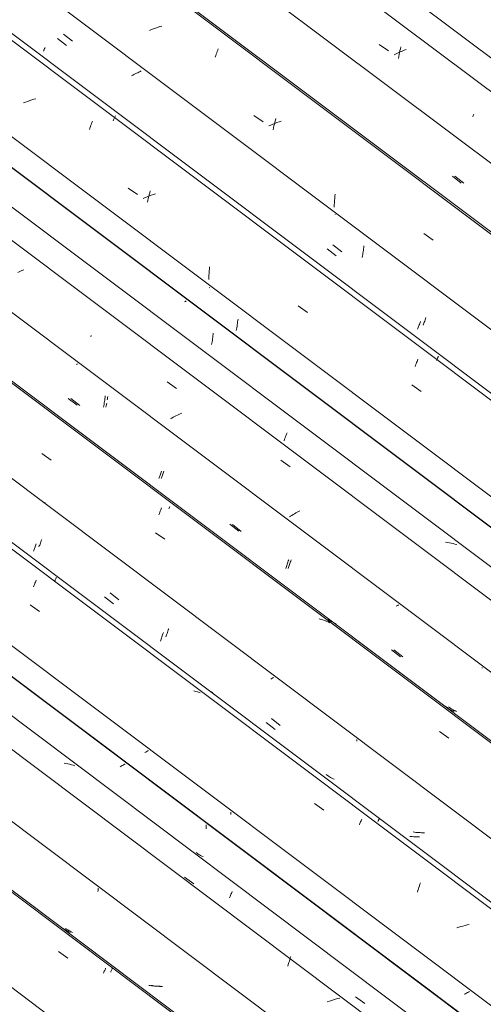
# Model space of a CAD drawing. Header units: millimetres. Extents: x 6528 to 21779, y 617 to 11154.
# Tile 49 of 106: x 13198 to 13677, y 4827 to 5846. Entities that reach past the tile are written whole.
import ezdxf

# ---------------------------------------------------------------- set-up
doc = ezdxf.new("R2010")
doc.units = ezdxf.units.MM
doc.layers.add('A-GLAZ-CWMG', color=7, linetype='Continuous', lineweight=5)

# ---------------------------------------------------------------- blocks, each defined once
blk = doc.blocks.new('FP_149-ISO_02')
at = {"layer": 'A-GLAZ-CWMG'}
blk.add_line((14359, 4065.2), (12301.3, 5609.6), dxfattribs=at)
at = {"layer": 'A-GLAZ-CWMG', "color": 9, "true_color": 0xc0c0c0}
for p, q in [((13237.8, 4881.8), (13247.5, 4875)), ((13284.3, 4859.4), (13284.7, 4860.4)), ((13284.7, 4860.4), (13285.1, 4861.3)), ((13285.1, 4861.3), (13285.5, 4862.2)), ((13285.5, 4862.2), (13285.9, 4863.1)), ((13285.9, 4863.1), (13286.2, 4863.9)), ((13286.2, 4863.9), (13286.5, 4864.6))]:
    blk.add_line(p, q, dxfattribs=at)
blk = doc.blocks.new('FP_150-ISO_02')
at = {"layer": 'A-GLAZ-CWMG', "color": 9, "true_color": 0xc0c0c0}
for p, q in [((13278.5, 4943.7), (13278.6, 4944.9)), ((13278.6, 4946.1), (13278.6, 4947.3)), ((13278.6, 4944.9), (13278.6, 4946.1)), ((13243.7, 4904.9), (13242.5, 4905.7)), ((13244.8, 4904.1), (13243.7, 4904.9)), ((13246, 4903.4), (13244.8, 4904.1)), ((13247.2, 4902.7), (13246, 4903.4)), ((13248.4, 4902), (13247.2, 4902.7)), ((13249.6, 4901.4), (13248.4, 4902)), ((13332.5, 4846.4), (13331.1, 4846.6)), ((13334, 4846.2), (13332.5, 4846.4)), ((13335.4, 4846.1), (13334, 4846.2)), ((13336.9, 4845.9), (13335.4, 4846.1)), ((13338.4, 4845.8), (13336.9, 4845.9)), ((13339.9, 4845.8), (13338.4, 4845.8)), ((13341.4, 4845.8), (13339.9, 4845.8)), ((13342.9, 4845.8), (13341.4, 4845.8))]:
    blk.add_line(p, q, dxfattribs=at)
blk = doc.blocks.new('FP_151-ISO_02')
at = {"layer": 'A-GLAZ-CWMG'}
blk.add_line((14471.5, 4128.3), (12498.3, 5609.3), dxfattribs=at)
blk = doc.blocks.new('FP_152-ISO_02')
at = {"layer": 'A-GLAZ-CWMG', "color": 9, "true_color": 0xc0c0c0}
for p, q in [((13302.5, 5073.5), (13301.4, 5072.9)), ((13303.6, 5074.1), (13302.5, 5073.5)), ((13304.6, 5074.6), (13303.6, 5074.1)), ((13305.7, 5075.2), (13304.6, 5074.6)), ((13306.7, 5075.8), (13305.7, 5075.2)), ((13390.4, 5011.5), (13390.4, 5012.9)), ((13390.4, 5010.1), (13390.4, 5011.5)), ((13390.4, 5008.7), (13390.4, 5010.1))]:
    blk.add_line(p, q, dxfattribs=at)
blk = doc.blocks.new('Rectangular Mullion - Telha Fibrocimento - Ondulada-1868137-ISO_02')
at = {"layer": 'A-GLAZ-CWMG'}
for p, q in [((14533.9, 4157.2), (12555.2, 5642.2)), ((14531.7, 4158.4), (12555.2, 5641.9)), ((14419.6, 4092.9), (12442.2, 5577)), ((14290.2, 4018.1), (12312.8, 5502.2))]:
    blk.add_line(p, q, dxfattribs=at)
for name in ['FP_149-ISO_02', 'FP_151-ISO_02', 'FP_152-ISO_02', 'FP_150-ISO_02']:
    blk.add_blockref(name, (0, 0), dxfattribs=at)
blk = doc.blocks.new('FP_162-ISO_02')
at = {"layer": 'A-GLAZ-CWMG'}
blk.add_line((14361.4, 4065.4), (12303.7, 5609.8), dxfattribs=at)
at = {"layer": 'A-GLAZ-CWMG', "color": 9, "true_color": 0xc0c0c0}
for p, q in [((13291.7, 4860.5), (13292, 4861.2)), ((13292, 4861.2), (13292.3, 4861.9)), ((13292.3, 4861.9), (13292.6, 4862.5)), ((13292.6, 4862.5), (13292.8, 4863.1)), ((13292.8, 4863.1), (13293.1, 4863.7)), ((13293.1, 4863.7), (13293.3, 4864.2)), ((13293.3, 4864.2), (13293.5, 4864.6))]:
    blk.add_line(p, q, dxfattribs=at)
blk = doc.blocks.new('FP_163-ISO_02')
at = {"layer": 'A-GLAZ-CWMG', "color": 9, "true_color": 0xc0c0c0}
for p, q in [((13246.1, 4904.9), (13245, 4905.7)), ((13247.3, 4904.1), (13246.1, 4904.9)), ((13248.4, 4903.4), (13247.3, 4904.1)), ((13249.6, 4902.7), (13248.4, 4903.4)), ((13250.8, 4902), (13249.6, 4902.7)), ((13252.1, 4901.4), (13250.8, 4902)), ((13334.9, 4846.4), (13333.5, 4846.6)), ((13336.4, 4846.2), (13334.9, 4846.4)), ((13337.9, 4846), (13336.4, 4846.2)), ((13339.3, 4845.9), (13337.9, 4846)), ((13340.8, 4845.8), (13339.3, 4845.9)), ((13342.3, 4845.7), (13340.8, 4845.8)), ((13343.8, 4845.7), (13342.3, 4845.7)), ((13345.3, 4845.7), (13343.8, 4845.7))]:
    blk.add_line(p, q, dxfattribs=at)
blk = doc.blocks.new('FP_164-ISO_02')
at = {"layer": 'A-GLAZ-CWMG'}
blk.add_line((14495.4, 4145.1), (12437.7, 5689.5), dxfattribs=at)
at = {"layer": 'A-GLAZ-CWMG', "color": 9, "true_color": 0xc0c0c0}
for p, q in [((13245.4, 5076.3), (13243.4, 5076.7)), ((13247.3, 5075.9), (13245.4, 5076.3)), ((13249.2, 5075.5), (13247.3, 5075.9)), ((13251.1, 5074.9), (13249.2, 5075.5)), ((13252.9, 5074.4), (13251.1, 5074.9)), ((13254.7, 5073.7), (13252.9, 5074.4)), ((13368, 4958.5), (13377.7, 4951.7)), ((13415.8, 4939.8), (13416.2, 4940.9)), ((13416.2, 4940.9), (13416.6, 4941.9)), ((13416.6, 4941.9), (13417.1, 4942.9)), ((13417.1, 4942.9), (13417.5, 4943.9)), ((13414.8, 4937.4), (13415.3, 4938.6)), ((13415.3, 4938.6), (13415.8, 4939.8)), ((13475.5, 4868.4), (13476.1, 4870.2)), ((13476.1, 4870.2), (13476.6, 4871.8)), ((13476.6, 4871.8), (13477.1, 4873.5)), ((13477.1, 4873.5), (13477.6, 4875.1)), ((13477.6, 4875.1), (13478.2, 4876.7)), ((13475, 4866.7), (13475.5, 4868.4)), ((13518, 4830.4), (13515.9, 4829.6)), ((13520.1, 4831.1), (13518, 4830.4)), ((13522.2, 4831.7), (13520.1, 4831.1)), ((13524.4, 4832.4), (13522.2, 4831.7)), ((13526.5, 4833), (13524.4, 4832.4)), ((13528.7, 4833.5), (13526.5, 4833)), ((13545, 4834.7), (13554.7, 4827.9))]:
    blk.add_line(p, q, dxfattribs=at)
blk = doc.blocks.new('FP_165-ISO_02')
at = {"layer": 'A-GLAZ-CWMG', "color": 9, "true_color": 0xc0c0c0}
for p, q in [((13328, 5088.1), (13327, 5087.6)), ((13329, 5088.7), (13328, 5088.1)), ((13330, 5089.2), (13329, 5088.7)), ((13330.9, 5089.7), (13330, 5089.2)), ((13416, 5024.6), (13416, 5025.8)), ((13416, 5023.4), (13416, 5024.6)), ((13381.2, 4983.3), (13380.1, 4984.1)), ((13382.4, 4982.6), (13381.2, 4983.3)), ((13383.6, 4981.9), (13382.4, 4982.6)), ((13384.8, 4981.2), (13383.6, 4981.9)), ((13386, 4980.5), (13384.8, 4981.2)), ((13387.3, 4979.9), (13386, 4980.5)), ((13659.9, 4838.6), (13658.8, 4838)), ((13661, 4839.2), (13659.9, 4838.6)), ((13662.1, 4839.8), (13661, 4839.2)), ((13663.1, 4840.4), (13662.1, 4839.8)), ((13658.8, 4838), (13657.6, 4837.5))]:
    blk.add_line(p, q, dxfattribs=at)
blk = doc.blocks.new('FP_166-ISO_02')
at = {"layer": 'A-GLAZ-CWMG'}
blk.add_line((14626, 4219.5), (12568.3, 5763.9), dxfattribs=at)
at = {"layer": 'A-GLAZ-CWMG', "color": 9, "true_color": 0xc0c0c0}
for p, q in [((13211.8, 5258.9), (13212.3, 5260.2)), ((13212.3, 5260.2), (13212.8, 5261.5)), ((13212.8, 5261.5), (13213.3, 5262.7)), ((13213.3, 5262.7), (13213.8, 5263.9)), ((13213.8, 5263.9), (13214.2, 5265)), ((13214.2, 5265), (13214.7, 5266)), ((13208.2, 5240.4), (13218, 5233.6)), ((13379.8, 5150.8), (13377.9, 5151.3)), ((13381.6, 5150.2), (13379.8, 5150.8)), ((13383.5, 5149.6), (13381.6, 5150.2)), ((13384.4, 5149.2), (13383.5, 5149.6)), ((13502.5, 5034.8), (13512.2, 5028)), ((13549.1, 5012.9), (13549.6, 5014)), ((13549.6, 5014), (13550, 5015.1)), ((13550, 5015.1), (13550.4, 5016)), ((13550.4, 5016), (13550.8, 5017)), ((13550.8, 5017), (13551.2, 5017.9)), ((13551.2, 5017.9), (13551.6, 5018.7)), ((13611.3, 4949.7), (13611.8, 4951.3)), ((13611.8, 4951.3), (13612.4, 4952.8)), ((13609.1, 4943.2), (13609.7, 4944.9)), ((13609.7, 4944.9), (13610.2, 4946.5)), ((13610.2, 4946.5), (13610.7, 4948.1)), ((13610.7, 4948.1), (13611.3, 4949.7)), ((13662.7, 4909.7), (13660.5, 4909.2)), ((13651.9, 4906.8), (13649.8, 4906.1)), ((13654.1, 4907.5), (13651.9, 4906.8)), ((13656.2, 4908.1), (13654.1, 4907.5)), ((13658.4, 4908.7), (13656.2, 4908.1)), ((13660.5, 4909.2), (13658.4, 4908.7))]:
    blk.add_line(p, q, dxfattribs=at)
blk = doc.blocks.new('FP_167-ISO_02')
at = {"layer": 'A-GLAZ-CWMG', "color": 9, "true_color": 0xc0c0c0}
for p, q in [((13211.7, 5295.9), (13212, 5296.7)), ((13212, 5296.7), (13212.4, 5297.6)), ((13212.4, 5297.6), (13212.7, 5298.5)), ((13212.7, 5298.5), (13213.1, 5299.4)), ((13213.1, 5299.4), (13213.4, 5300.4)), ((13213.4, 5300.4), (13213.8, 5301.4)), ((13213.8, 5301.4), (13214.2, 5302.5)), ((13214.2, 5302.5), (13214.6, 5303.5)), ((13285.4, 5248.5), (13294.6, 5241.4)), ((13343.9, 5204.9), (13344.3, 5206)), ((13344.3, 5206), (13344.7, 5207.1)), ((13344.7, 5207.1), (13345, 5208.2)), ((13345, 5208.2), (13345.4, 5209.4)), ((13345.4, 5209.4), (13345.8, 5210.5)), ((13345.8, 5210.5), (13346.2, 5211.7)), ((13343.1, 5202.9), (13343.5, 5203.9)), ((13343.5, 5203.9), (13343.9, 5204.9)), ((13459.6, 5164.7), (13458.5, 5164.1)), ((13460.6, 5165.3), (13459.6, 5164.7)), ((13458.5, 5164.1), (13457.4, 5163.5)), ((13452.6, 5118.6), (13461.8, 5111.5)), ((13546.4, 5099.4), (13546.4, 5100.9)), ((13602.3, 5000.7), (13601.4, 5000.8)), ((13603.8, 5000.6), (13602.3, 5000.7)), ((13605.3, 5000.5), (13603.8, 5000.6)), ((13606.8, 5000.5), (13605.3, 5000.5)), ((13608.3, 5000.5), (13606.8, 5000.5)), ((13609.8, 5000.5), (13608.3, 5000.5)), ((13611.3, 5000.5), (13609.8, 5000.5))]:
    blk.add_line(p, q, dxfattribs=at)
blk = doc.blocks.new('FP_168-ISO_02')
at = {"layer": 'A-GLAZ-CWMG'}
blk.add_line((14755.4, 4294.1), (12697.8, 5838.5), dxfattribs=at)
at = {"layer": 'A-GLAZ-CWMG', "color": 9, "true_color": 0xc0c0c0}
for p, q in [((13220.4, 5396.8), (13230.1, 5390)), ((13223.9, 5346.4), (13222.7, 5345.6)), ((13343, 5337.3), (13343.5, 5338.5)), ((13343.5, 5338.5), (13344, 5339.6)), ((13344, 5339.6), (13344.4, 5340.6)), ((13341.5, 5333.6), (13342.1, 5334.9)), ((13342.1, 5334.9), (13342.5, 5336.1)), ((13342.5, 5336.1), (13343, 5337.3)), ((13338, 5315), (13347.7, 5308.3)), ((13509.4, 5225.3), (13507.5, 5225.8)), ((13511.3, 5224.8), (13509.4, 5225.3)), ((13513.1, 5224.1), (13511.3, 5224.8)), ((13514.9, 5223.4), (13513.1, 5224.1)), ((13516.7, 5222.7), (13515.3, 5223.3)), ((13518.4, 5221.9), (13516.7, 5222.7)), ((13632, 5109.3), (13641.7, 5102.5))]:
    blk.add_line(p, q, dxfattribs=at)
blk = doc.blocks.new('FP_169-ISO_02')
at = {"layer": 'A-GLAZ-CWMG', "color": 9, "true_color": 0xc0c0c0}
for p, q in [((13257.5, 5489.6), (13256.4, 5489)), ((13247.8, 5453.9), (13257, 5446.8)), ((13285.1, 5449.2), (13285.3, 5450.7)), ((13285.3, 5450.7), (13285.6, 5452.2)), ((13285.6, 5452.2), (13285.8, 5453.6)), ((13285.8, 5453.6), (13286, 5455.2)), ((13286, 5455.2), (13286.1, 5456.7)), ((13284.3, 5444.9), (13284.6, 5446.3)), ((13284.6, 5446.3), (13284.8, 5447.7)), ((13284.8, 5447.7), (13285.1, 5449.2)), ((13343.9, 5377.6), (13344.3, 5378.7)), ((13341.4, 5371), (13341.7, 5371.8)), ((13341.7, 5371.8), (13342.1, 5372.7)), ((13342.1, 5372.7), (13342.4, 5373.6)), ((13342.4, 5373.6), (13342.8, 5374.6)), ((13342.8, 5374.6), (13343.2, 5375.6)), ((13343.2, 5375.6), (13343.5, 5376.6)), ((13343.5, 5376.6), (13343.9, 5377.6)), ((13415.1, 5323.7), (13424.3, 5316.5)), ((13475.5, 5285.8), (13475.9, 5287)), ((13472.9, 5278.1), (13473.3, 5279.1)), ((13473.3, 5279.1), (13473.6, 5280.1)), ((13473.6, 5280.1), (13474, 5281.2)), ((13474, 5281.2), (13474.4, 5282.3)), ((13474.4, 5282.3), (13474.8, 5283.4)), ((13474.8, 5283.4), (13475.1, 5284.6)), ((13475.1, 5284.6), (13475.5, 5285.8)), ((13588, 5239.4), (13587.1, 5238.9)), ((13588.8, 5239.8), (13588, 5239.4)), ((13589.7, 5240.3), (13588.8, 5239.8)), ((13582.4, 5193.8), (13591.6, 5186.6)), ((13676, 5174.7), (13676, 5175.5)), ((13638.8, 5134.8), (13637.7, 5135.6)), ((13640, 5134), (13638.8, 5134.8)), ((13641.1, 5133.3), (13640, 5134)), ((13642.3, 5132.6), (13641.1, 5133.3)), ((13643.5, 5131.9), (13642.3, 5132.6)), ((13644.8, 5131.2), (13643.5, 5131.9)), ((13646, 5130.6), (13644.8, 5131.2)), ((13647.3, 5130), (13646, 5130.6))]:
    blk.add_line(p, q, dxfattribs=at)
blk = doc.blocks.new('FP_170-ISO_02')
at = {"layer": 'A-GLAZ-CWMG'}
blk.add_line((14868, 4357.2), (12894.8, 5838.2), dxfattribs=at)
at = {"layer": 'A-GLAZ-CWMG', "color": 9, "true_color": 0xc0c0c0}
for p, q in [((13271.2, 5517.5), (13271.6, 5518.9)), ((13354.9, 5433.6), (13353.5, 5432.8)), ((13356.3, 5434.4), (13354.9, 5433.6)), ((13357.8, 5435.2), (13356.3, 5434.4)), ((13359.2, 5435.9), (13357.8, 5435.2)), ((13360.7, 5436.7), (13359.2, 5435.9)), ((13362.2, 5437.4), (13360.7, 5436.7)), ((13363.7, 5438.1), (13362.2, 5437.4)), ((13365.3, 5438.8), (13363.7, 5438.1)), ((13487.6, 5337.7), (13486.1, 5337)), ((13477.9, 5332.1), (13476.6, 5331.3)), ((13479.2, 5332.9), (13477.9, 5332.1)), ((13480.5, 5333.8), (13479.2, 5332.9)), ((13481.9, 5334.6), (13480.5, 5333.8)), ((13483.3, 5335.4), (13481.9, 5334.6)), ((13484.7, 5336.2), (13483.3, 5335.4)), ((13486.1, 5337), (13484.7, 5336.2))]:
    blk.add_line(p, q, dxfattribs=at)
blk = doc.blocks.new('FP_171-ISO_02')
at = {"layer": 'A-GLAZ-CWMG', "color": 9, "true_color": 0xc0c0c0}
for p, q in [((13369, 5554.3), (13368.1, 5553.8)), ((13369.9, 5554.8), (13369, 5554.3)), ((13397.7, 5520), (13397.9, 5521.5)), ((13396.1, 5509.7), (13396.3, 5511.1)), ((13396.3, 5511.1), (13396.6, 5512.6)), ((13396.6, 5512.6), (13396.9, 5514)), ((13396.9, 5514), (13397.1, 5515.5)), ((13397.1, 5515.5), (13397.3, 5517)), ((13397.3, 5517), (13397.5, 5518.5)), ((13397.5, 5518.5), (13397.7, 5520))]:
    blk.add_line(p, q, dxfattribs=at)
blk = doc.blocks.new('Rectangular Mullion - Telha Fibrocimento - Ondulada-V156-ISO_02')
at = {"layer": 'A-GLAZ-CWMG'}
for p, q in [((14928.2, 4387.3), (12951.4, 5871)), ((14930.4, 4386.1), (12951.7, 5871.1)), ((14816, 4321.8), (12838.7, 5805.9)), ((14686.7, 4247), (12709.3, 5731.2)), ((14556.6, 4171.7), (12579.1, 5656))]:
    blk.add_line(p, q, dxfattribs=at)
for name in ['FP_168-ISO_02', 'FP_170-ISO_02', 'FP_171-ISO_02', 'FP_166-ISO_02', 'FP_169-ISO_02', 'FP_164-ISO_02', 'FP_167-ISO_02', 'FP_162-ISO_02', 'FP_165-ISO_02', 'FP_163-ISO_02']:
    blk.add_blockref(name, (0, 0), dxfattribs=at)
blk = doc.blocks.new('FP_179-ISO_02')
at = {"layer": 'A-GLAZ-CWMG'}
blk.add_line((14633.5, 4221), (12659.9, 5702.3), dxfattribs=at)
at = {"layer": 'A-GLAZ-CWMG', "color": 9, "true_color": 0xc0c0c0}
for p, q in [((13234.3, 5266), (13234.6, 5266.6)), ((13234.6, 5266.6), (13234.8, 5267.2)), ((13234.8, 5267.2), (13235.1, 5267.7)), ((13235.1, 5267.7), (13235.3, 5268.2)), ((13235.3, 5268.2), (13235.5, 5268.6)), ((13233.7, 5264.7), (13234, 5265.4)), ((13234, 5265.4), (13234.3, 5266)), ((13397.5, 5149.3), (13396.1, 5150.3)), ((13568.3, 5016.3), (13568.6, 5016.9)), ((13568.6, 5016.9), (13568.8, 5017.4)), ((13568.8, 5017.4), (13569, 5017.8)), ((13569, 5017.8), (13569.2, 5018.3)), ((13569.2, 5018.3), (13569.4, 5018.6)), ((13569.4, 5018.6), (13569.5, 5019)), ((13569.5, 5019), (13569.6, 5019.3))]:
    blk.add_line(p, q, dxfattribs=at)
blk = doc.blocks.new('FP_180-ISO_02')
at = {"layer": 'A-GLAZ-CWMG', "color": 9, "true_color": 0xc0c0c0}
for p, q in [((13219.9, 5306.6), (13220.3, 5307.8)), ((13217.3, 5300.3), (13217.7, 5301.3)), ((13217.7, 5301.3), (13218.2, 5302.2)), ((13218.2, 5302.2), (13218.6, 5303.3)), ((13218.6, 5303.3), (13219, 5304.3)), ((13219, 5304.3), (13219.4, 5305.4)), ((13219.4, 5305.4), (13219.9, 5306.6)), ((13291, 5252.7), (13300.2, 5245.6)), ((13351.3, 5214.4), (13351.7, 5215.7)), ((13348.7, 5207.1), (13349.1, 5208.3)), ((13349.1, 5208.3), (13349.5, 5209.4)), ((13349.5, 5209.4), (13350, 5210.6)), ((13350, 5210.6), (13350.4, 5211.8)), ((13350.4, 5211.8), (13350.8, 5213.1)), ((13350.8, 5213.1), (13351.3, 5214.4)), ((13458, 5122.8), (13467.2, 5115.7)), ((13515.8, 5064.1), (13514.7, 5064.9)), ((13517, 5063.3), (13515.8, 5064.1)), ((13518.1, 5062.6), (13517, 5063.3)), ((13519.3, 5061.9), (13518.1, 5062.6)), ((13520.6, 5061.2), (13519.3, 5061.9)), ((13521.8, 5060.5), (13520.6, 5061.2)), ((13523, 5059.9), (13521.8, 5060.5)), ((13606, 5005.2), (13604.6, 5005.4)), ((13607.5, 5005), (13606, 5005.2)), ((13609, 5004.9), (13607.5, 5005)), ((13610.5, 5004.7), (13609, 5004.9)), ((13612, 5004.7), (13610.5, 5004.7)), ((13613.5, 5004.6), (13612, 5004.7)), ((13615, 5004.6), (13613.5, 5004.6)), ((13616.5, 5004.6), (13615, 5004.6))]:
    blk.add_line(p, q, dxfattribs=at)
blk = doc.blocks.new('FP_181-ISO_02')
at = {"layer": 'A-GLAZ-CWMG'}
blk.add_line((14757.9, 4294.3), (12700.2, 5838.7), dxfattribs=at)
at = {"layer": 'A-GLAZ-CWMG', "color": 9, "true_color": 0xc0c0c0}
for p, q in [((13351.8, 5339.7), (13352.1, 5340.5)), ((13352.1, 5340.5), (13352.5, 5341.3)), ((13352.5, 5341.3), (13352.8, 5342)), ((13516.6, 5224.9), (13514.9, 5225.7)), ((13518.4, 5224.1), (13516.6, 5224.9)), ((13520.1, 5223.2), (13518.4, 5224.1)), ((13521.7, 5222.3), (13520.1, 5223.2)), ((13523.3, 5221.3), (13521.7, 5222.3)), ((13524.9, 5220.3), (13523.3, 5221.3))]:
    blk.add_line(p, q, dxfattribs=at)
blk = doc.blocks.new('FP_182-ISO_02')
at = {"layer": 'A-GLAZ-CWMG', "color": 9, "true_color": 0xc0c0c0}
for p, q in [((13250.4, 5453.8), (13259.6, 5446.7)), ((13288.2, 5452.5), (13288.3, 5453.5)), ((13288.3, 5453.5), (13288.5, 5455)), ((13288.5, 5455), (13288.6, 5455.9)), ((13286.8, 5444.8), (13287.1, 5446.2)), ((13287.1, 5446.2), (13287.4, 5447.6)), ((13287.4, 5447.6), (13287.7, 5449.1)), ((13346.4, 5377.6), (13346.8, 5378.6)), ((13343.9, 5370.9), (13344.2, 5371.8)), ((13344.2, 5371.8), (13344.6, 5372.7)), ((13344.6, 5372.7), (13344.9, 5373.6)), ((13344.9, 5373.6), (13345.3, 5374.5)), ((13345.3, 5374.5), (13345.7, 5375.5)), ((13345.7, 5375.5), (13346.1, 5376.5)), ((13346.1, 5376.5), (13346.4, 5377.6)), ((13417.6, 5323.6), (13426.8, 5316.4)), ((13478, 5285.6), (13478.4, 5286.8)), ((13475.4, 5278), (13475.7, 5279)), ((13475.7, 5279), (13476.1, 5280)), ((13476.1, 5280), (13476.5, 5281.1)), ((13476.5, 5281.1), (13476.9, 5282.2)), ((13476.9, 5282.2), (13477.2, 5283.3)), ((13477.2, 5283.3), (13477.6, 5284.5)), ((13477.6, 5284.5), (13478, 5285.6)), ((13584.8, 5193.7), (13594, 5186.5)), ((13642.4, 5134), (13641.3, 5134.8)), ((13643.6, 5133.3), (13642.4, 5134)), ((13644.8, 5132.6), (13643.6, 5133.3)), ((13646, 5131.9), (13644.8, 5132.6)), ((13647.2, 5131.2), (13646, 5131.9)), ((13648.5, 5130.6), (13647.2, 5131.2)), ((13649.7, 5130), (13648.5, 5130.6))]:
    blk.add_line(p, q, dxfattribs=at)
blk = doc.blocks.new('FP_183-ISO_02')
at = {"layer": 'A-GLAZ-CWMG'}
blk.add_line((14891.9, 4374), (12834.2, 5918.4), dxfattribs=at)
at = {"layer": 'A-GLAZ-CWMG', "color": 9, "true_color": 0xc0c0c0}
for p, q in [((13197.6, 5585.2), (13195.5, 5584.3)), ((13199.7, 5586.1), (13197.6, 5585.2)), ((13201.8, 5586.9), (13199.7, 5586.1)), ((13350, 5471), (13359.7, 5464.3)), ((13471.2, 5410.1), (13471.7, 5411.6)), ((13471.7, 5411.6), (13472.2, 5413.1)), ((13472.2, 5413.1), (13472.7, 5414.5)), ((13472.7, 5414.5), (13473.3, 5415.8)), ((13473.3, 5415.8), (13473.8, 5417.1)), ((13473.8, 5417.1), (13474.3, 5418.4)), ((13467.7, 5390), (13477.4, 5383.2)), ((13640.2, 5304.9), (13638.2, 5305.2)), ((13642.2, 5304.6), (13640.2, 5304.9)), ((13644.1, 5304.2), (13642.2, 5304.6)), ((13646, 5303.8), (13644.1, 5304.2)), ((13647.9, 5303.3), (13646, 5303.8)), ((13649.8, 5302.7), (13647.9, 5303.3))]:
    blk.add_line(p, q, dxfattribs=at)
blk = doc.blocks.new('FP_184-ISO_02')
at = {"layer": 'A-GLAZ-CWMG', "color": 9, "true_color": 0xc0c0c0}
for p, q in [((13394.3, 5568.7), (13393.6, 5568.3)), ((13422.7, 5530), (13423, 5531.5)), ((13423, 5531.5), (13423.1, 5533)), ((13423.1, 5533), (13423.3, 5534.5)), ((13423.3, 5534.5), (13423.5, 5536)), ((13421.7, 5524.1), (13422, 5525.6)), ((13422, 5525.6), (13422.3, 5527)), ((13422.3, 5527), (13422.5, 5528.5)), ((13422.5, 5528.5), (13422.7, 5530))]:
    blk.add_line(p, q, dxfattribs=at)
blk = doc.blocks.new('FP_185-ISO_02')
at = {"layer": 'A-GLAZ-CWMG'}
blk.add_line((15022.5, 4448.4), (12964.8, 5992.8), dxfattribs=at)
at = {"layer": 'A-GLAZ-CWMG', "color": 9, "true_color": 0xc0c0c0}
for p, q in [((13203.7, 5760.4), (13201.6, 5759.6)), ((13205.8, 5761.2), (13203.7, 5760.4)), ((13207.9, 5762), (13205.8, 5761.2)), ((13210, 5762.7), (13207.9, 5762)), ((13212.2, 5763.4), (13210, 5762.7)), ((13214.3, 5764), (13212.2, 5763.4)), ((13270.2, 5733.6), (13270.7, 5735.1)), ((13270.7, 5735.1), (13271.3, 5736.6)), ((13271.3, 5736.6), (13271.8, 5738)), ((13271.8, 5738), (13272.3, 5739.4)), ((13272.3, 5739.4), (13272.8, 5740.7)), ((13269.7, 5732.1), (13270.2, 5733.6)), ((13309.8, 5671.5), (13319.4, 5664.9)), ((13331.1, 5662.8), (13331.6, 5664.7)), ((13331.6, 5664.7), (13332.1, 5666.6)), ((13333.7, 5664.2), (13331.6, 5663.4)), ((13332.1, 5666.6), (13332.6, 5668.5)), ((13335.9, 5665), (13333.7, 5664.2)), ((13338, 5665.7), (13335.9, 5665)), ((13327.5, 5661.7), (13325.4, 5660.8)), ((13329.6, 5662.5), (13327.5, 5661.7)), ((13331.6, 5663.4), (13329.6, 5662.5)), ((13329.7, 5656.8), (13330.2, 5658.8)), ((13330.2, 5658.8), (13330.6, 5660.8)), ((13330.6, 5660.8), (13331.1, 5662.8)), ((13393.3, 5581.3), (13393.5, 5583.5)), ((13393.5, 5583.5), (13393.6, 5585.7)), ((13393.6, 5585.7), (13393.8, 5587.9)), ((13393.8, 5587.9), (13394.1, 5590.1)), ((13393.1, 5576.8), (13393.2, 5579)), ((13393.2, 5579), (13393.3, 5581.3)), ((13485.7, 5549.6), (13495.4, 5542.8)), ((13607.8, 5489.6), (13608.3, 5490.9)), ((13608.3, 5490.9), (13608.8, 5492.1)), ((13608.8, 5492.1), (13609.3, 5493.3)), ((13609.3, 5493.3), (13609.7, 5494.4)), ((13606.8, 5487), (13607.3, 5488.3)), ((13607.3, 5488.3), (13607.8, 5489.6)), ((13603.2, 5467.9), (13612.9, 5461.2))]:
    blk.add_line(p, q, dxfattribs=at)
blk = doc.blocks.new('FP_186-ISO_02')
at = {"layer": 'A-GLAZ-CWMG', "color": 9, "true_color": 0xc0c0c0}
for p, q in [((13236.7, 5826.3), (13245.9, 5819.1)), ((13314.5, 5788.4), (13313.2, 5787.8)), ((13315.8, 5789), (13314.5, 5788.4)), ((13317.1, 5789.6), (13315.8, 5789)), ((13318.4, 5790.3), (13317.1, 5789.6)), ((13319.7, 5790.9), (13318.4, 5790.3)), ((13320.9, 5791.5), (13319.7, 5790.9)), ((13322.1, 5792.2), (13320.9, 5791.5)), ((13323.3, 5792.8), (13322.1, 5792.2)), ((13524.1, 5644.1), (13523.9, 5644)), ((13515.7, 5608.6), (13524.9, 5601.4)), ((13552.3, 5601.3), (13552.6, 5602.7)), ((13552.6, 5602.7), (13552.8, 5604.2)), ((13552.8, 5604.2), (13553.1, 5605.7)), ((13553.1, 5605.7), (13553.3, 5607.2)), ((13553.3, 5607.2), (13553.5, 5608.7)), ((13553.5, 5608.7), (13553.6, 5610.2)), ((13553.6, 5610.2), (13553.8, 5611.7)), ((13552.1, 5599.8), (13552.3, 5601.3)), ((13611.1, 5530.2), (13611.5, 5531.2)), ((13611.5, 5531.2), (13611.9, 5532.3)), ((13611.9, 5532.3), (13612.3, 5533.4)), ((13609.3, 5525.4), (13609.7, 5526.3)), ((13609.7, 5526.3), (13610, 5527.2)), ((13610, 5527.2), (13610.4, 5528.2)), ((13610.4, 5528.2), (13610.7, 5529.1)), ((13610.7, 5529.1), (13611.1, 5530.2))]:
    blk.add_line(p, q, dxfattribs=at)
blk = doc.blocks.new('FP_187-ISO_02')
at = {"layer": 'A-GLAZ-CWMG'}
blk.add_line((15151.9, 4523), (13094.2, 6067.4), dxfattribs=at)
at = {"layer": 'A-GLAZ-CWMG', "color": 9, "true_color": 0xc0c0c0}
for p, q in [((13338.1, 5837.1), (13336, 5836.3)), ((13340.2, 5837.8), (13338.1, 5837.1)), ((13342.4, 5838.5), (13340.2, 5837.8)), ((13344.5, 5839.1), (13342.4, 5838.5)), ((13333.9, 5835.6), (13331.8, 5834.7)), ((13336, 5836.3), (13333.9, 5835.6)), ((13399.8, 5807), (13400.4, 5808.6)), ((13400.4, 5808.6), (13400.9, 5810)), ((13400.9, 5810), (13401.5, 5811.5)), ((13401.5, 5811.5), (13402, 5812.9)), ((13402, 5812.9), (13402.5, 5814.2)), ((13402.5, 5814.2), (13403, 5815.5)), ((13439.8, 5746.6), (13449.5, 5739.9)), ((13457.6, 5736.7), (13455.5, 5735.8)), ((13459.6, 5737.6), (13457.6, 5736.7)), ((13461.7, 5738.4), (13459.6, 5737.6)), ((13460.2, 5733.9), (13460.7, 5735.9)), ((13460.7, 5735.9), (13461.2, 5737.8)), ((13461.2, 5737.8), (13461.7, 5739.8)), ((13461.7, 5739.8), (13462.2, 5741.7)), ((13463.8, 5739.2), (13461.7, 5738.4)), ((13462.2, 5741.7), (13462.7, 5743.5)), ((13465.9, 5740), (13463.8, 5739.2)), ((13468.1, 5740.7), (13465.9, 5740)), ((13459.8, 5731.8), (13460.2, 5733.9)), ((13523.8, 5663), (13524, 5665.2)), ((13523, 5651.8), (13523.1, 5654.1)), ((13523.1, 5654.1), (13523.3, 5656.3)), ((13523.3, 5656.3), (13523.4, 5658.5)), ((13523.4, 5658.5), (13523.6, 5660.8)), ((13523.6, 5660.8), (13523.8, 5663)), ((13615.7, 5624.5), (13625.4, 5617.7))]:
    blk.add_line(p, q, dxfattribs=at)
blk = doc.blocks.new('FP_188-ISO_02')
at = {"layer": 'A-GLAZ-CWMG', "color": 9, "true_color": 0xc0c0c0}
blk.add_line((13645.3, 5683.7), (13654.5, 5676.6), dxfattribs=at)
blk = doc.blocks.new('FP_189-ISO_02')
at = {"layer": 'A-GLAZ-CWMG'}
blk.add_line((15264.5, 4586.1), (13291.2, 6067.2), dxfattribs=at)
at = {"layer": 'A-GLAZ-CWMG', "color": 9, "true_color": 0xc0c0c0}
for p, q in [((13666.6, 5745.2), (13667, 5746.7)), ((13667, 5746.7), (13667.4, 5748.1))]:
    blk.add_line(p, q, dxfattribs=at)
blk = doc.blocks.new('Rectangular Mullion - Telha Fibrocimento - Ondulada-V175-ISO_02')
at = {"layer": 'A-GLAZ-CWMG'}
for p, q in [((15212.5, 4550.7), (13235.2, 6034.8)), ((15083.2, 4475.9), (13105.8, 5960.1)), ((14953.1, 4400.7), (12975.6, 5884.9))]:
    blk.add_line(p, q, dxfattribs=at)
for name in ['FP_187-ISO_02', 'FP_189-ISO_02', 'FP_185-ISO_02', 'FP_188-ISO_02', 'FP_183-ISO_02', 'FP_186-ISO_02', 'FP_181-ISO_02', 'FP_184-ISO_02', 'FP_182-ISO_02', 'FP_179-ISO_02', 'FP_180-ISO_02']:
    blk.add_blockref(name, (0, 0), dxfattribs=at)
blk = doc.blocks.new('FP_198-ISO_02')
at = {"layer": 'A-GLAZ-CWMG'}
blk.add_line((15030, 4450), (13056.4, 5931.3), dxfattribs=at)
at = {"layer": 'A-GLAZ-CWMG', "color": 9, "true_color": 0xc0c0c0}
for p, q in [((13295.7, 5744.3), (13296.1, 5745)), ((13296.1, 5745), (13296.4, 5745.7)), ((13296.4, 5745.7), (13296.6, 5746.3)), ((13294.3, 5741.1), (13294.7, 5742)), ((13294.7, 5742), (13295, 5742.8)), ((13295, 5742.8), (13295.4, 5743.6)), ((13295.4, 5743.6), (13295.7, 5744.3)), ((13628.8, 5493.3), (13629.2, 5494)), ((13629.2, 5494), (13629.5, 5494.7)), ((13629.5, 5494.7), (13629.8, 5495.4)), ((13629.8, 5495.4), (13630.1, 5496)), ((13630.1, 5496), (13630.4, 5496.6)), ((13630.4, 5496.6), (13630.6, 5497.1)), ((13630.6, 5497.1), (13630.8, 5497.6))]:
    blk.add_line(p, q, dxfattribs=at)
blk = doc.blocks.new('FP_199-ISO_02')
at = {"layer": 'A-GLAZ-CWMG', "color": 9, "true_color": 0xc0c0c0}
for p, q in [((13242.9, 5830.8), (13252.1, 5823.6)), ((13223.2, 5815.8), (13223.5, 5816.4)), ((13223.5, 5816.4), (13223.8, 5817.1)), ((13222.1, 5813.2), (13222.2, 5813.6)), ((13222.2, 5813.6), (13222.5, 5814.1)), ((13222.5, 5814.1), (13222.7, 5814.6)), ((13222.7, 5814.6), (13222.9, 5815.2)), ((13222.9, 5815.2), (13223.2, 5815.8)), ((13521.6, 5612.9), (13530.8, 5605.7)), ((13615.4, 5530.8), (13615.8, 5531.9)), ((13615.8, 5531.9), (13616.2, 5532.9)), ((13616.2, 5532.9), (13616.7, 5534)), ((13616.7, 5534), (13617.1, 5535.2)), ((13617.1, 5535.2), (13617.5, 5536.4)), ((13617.5, 5536.4), (13618, 5537.6)), ((13615, 5529.8), (13615.4, 5530.8))]:
    blk.add_line(p, q, dxfattribs=at)
blk = doc.blocks.new('FP_200-ISO_02')
at = {"layer": 'A-GLAZ-CWMG'}
blk.add_line((15154.4, 4523.3), (13096.7, 6067.7), dxfattribs=at)
blk = doc.blocks.new('FP_201-ISO_02')
at = {"layer": 'A-GLAZ-CWMG', "color": 9, "true_color": 0xc0c0c0}
blk.add_line((13647.9, 5683.7), (13657.1, 5676.5), dxfattribs=at)
blk = doc.blocks.new('FP_202-ISO_02')
at = {"layer": 'A-GLAZ-CWMG'}
blk.add_line((15288.4, 4602.9), (13230.7, 6147.3), dxfattribs=at)
at = {"layer": 'A-GLAZ-CWMG', "color": 9, "true_color": 0xc0c0c0}
for p, q in [((13569.6, 5820.2), (13579.2, 5813.5)), ((13591.6, 5815.7), (13592, 5817.7)), ((13587.2, 5810.4), (13585.2, 5809.4)), ((13589.2, 5811.4), (13587.2, 5810.4)), ((13591.2, 5812.3), (13589.2, 5811.4)), ((13589.6, 5805.4), (13589.9, 5807.5)), ((13589.9, 5807.5), (13590.3, 5809.6)), ((13590.3, 5809.6), (13590.7, 5811.7)), ((13590.7, 5811.7), (13591.1, 5813.7)), ((13591.1, 5813.7), (13591.6, 5815.7)), ((13593.3, 5813.2), (13591.2, 5812.3)), ((13595.4, 5814.1), (13593.3, 5813.2)), ((13597.4, 5815), (13595.4, 5814.1))]:
    blk.add_line(p, q, dxfattribs=at)
blk = doc.blocks.new('Rectangular Mullion - Telha Fibrocimento - Ondulada-V194-ISO_02')
at = {"layer": 'A-GLAZ-CWMG'}
for name in ['FP_202-ISO_02', 'FP_200-ISO_02', 'FP_201-ISO_02', 'FP_198-ISO_02', 'FP_199-ISO_02']:
    blk.add_blockref(name, (0, 0), dxfattribs=at)

msp = doc.modelspace()

# ---------------------------------------------------------------- block references
at = {"layer": 'A-GLAZ-CWMG'}
for name in ['Rectangular Mullion - Telha Fibrocimento - Ondulada-V194-ISO_02', 'Rectangular Mullion - Telha Fibrocimento - Ondulada-V175-ISO_02', 'Rectangular Mullion - Telha Fibrocimento - Ondulada-V156-ISO_02', 'Rectangular Mullion - Telha Fibrocimento - Ondulada-1868137-ISO_02']:
    msp.add_blockref(name, (0, 0), dxfattribs=at)

doc.saveas('drawing.dxf')
